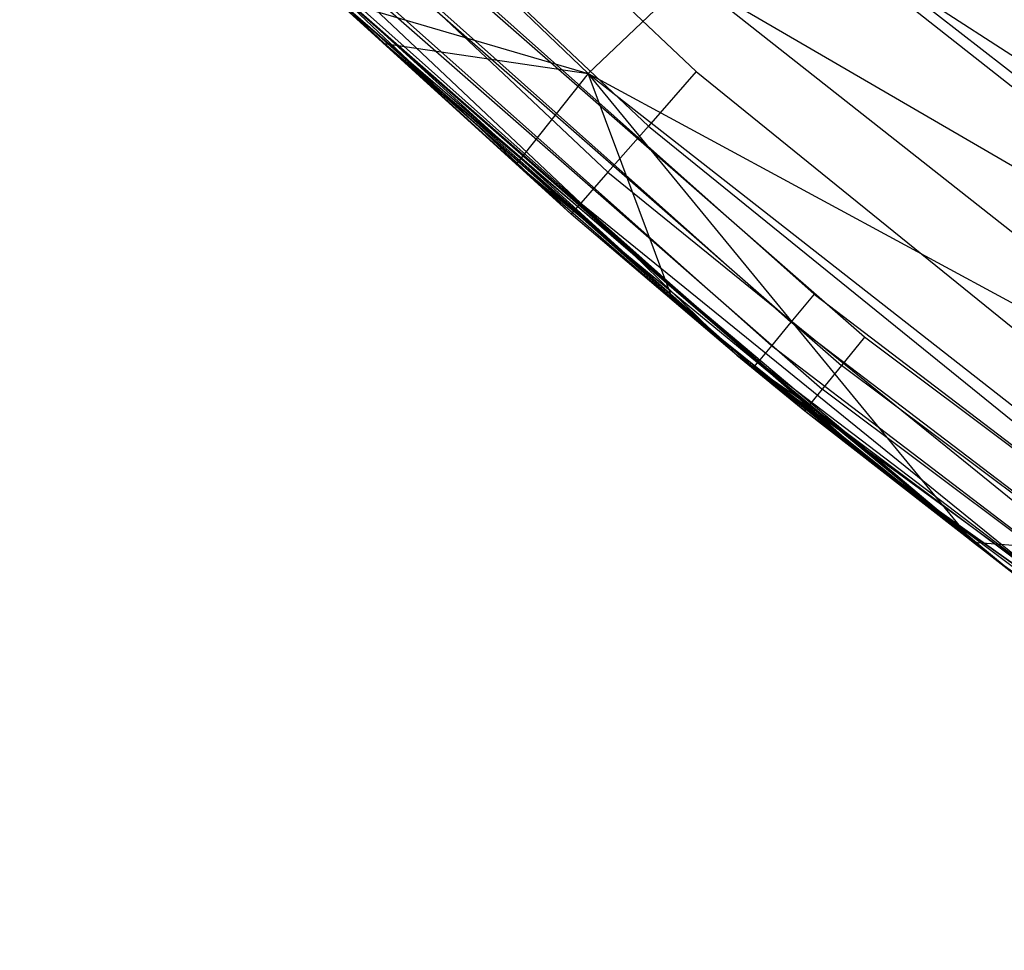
# Model space of a CAD drawing. Extents: x -4.25 to 4.25, y -4.25 to 4.25.
# Tile 1 of 34: x -3.09 to -2.57, y -3.59 to -3.1. Entities that reach past the tile are written whole.
import ezdxf

# ---------------------------------------------------------------- set-up
doc = ezdxf.new("R2010")
doc.units = 0
doc.header["$LTSCALE"] = 2.54
doc.layers.get('0').update_dxf_attribs({"color": 13, "linetype": 'CONTINUOUS'})

# ---------------------------------------------------------------- blocks, each defined once
blk = doc.blocks.new('VIS_Z_O_ENIE_2_STL_2')
at = {"color": 0}
for p, q in [((-3.09079, -2.83658, -7.82509), (-2.79117, -3.12401, -7.99141)), ((-3.09079, -2.83658, -7.82509), (-2.79117, -3.12401, -7.99141)), ((-2.96264, -2.90709, -2.4), (-2.73429, -3.12283, -2.4)), ((-2.96264, -2.90709, -2.4), (-2.73429, -3.12283, -2.4)), ((-2.98995, -2.9339, -2.40761), (-2.7595, -3.15162, -2.40761)), ((-2.98995, -2.9339, -2.40761), (-2.7595, -3.15162, -2.40761)), ((-3.01311, -2.95662, -2.42929), (-2.78087, -3.17603, -2.42929)), ((-3.01311, -2.95662, -2.42929), (-2.78087, -3.17603, -2.42929)), ((-3.02858, -2.9718, -2.46173), (-2.79515, -3.19234, -2.46173)), ((-3.02858, -2.9718, -2.46173), (-2.79515, -3.19234, -2.46173)), ((-2.80017, -3.19806, -2.5), (-3.03401, -2.97713, -2.5)), ((-2.80017, -3.19806, -2.5), (-3.03401, -2.97713, -2.5)), ((-2.91242, -3.02619, -6), (-2.67222, -3.24025, -6)), ((-2.91242, -3.02619, -6), (-2.67222, -3.24025, -6)), ((-2.68439, -3.25502, -6.00381), (-2.92568, -3.03998, -6.00381)), ((-2.68439, -3.25502, -6.00381), (-2.92568, -3.03998, -6.00381)), ((-2.36767, -3.28926, -8.11463), (-2.68549, -3.0382, -7.93391)), ((-2.68549, -3.0382, -7.93391), (-2.32424, -3.27222, -8.05763)), ((-2.68549, -3.0382, -7.93391), (-2.32424, -3.27222, -8.05763)), ((-2.36767, -3.28926, -8.11463), (-2.68549, -3.0382, -7.93391)), ((-2.63759, -3.33251, -6), (-2.96626, -3.04365, -6)), ((-2.96626, -3.04365, -5.3), (-2.63759, -3.33251, -5.3)), ((-2.63759, -3.33251, -6), (-2.96626, -3.04365, -6)), ((-2.96626, -3.04365, -5.3), (-2.63759, -3.33251, -5.3)), ((-2.69471, -3.26753, -6.01464), (-2.93693, -3.05167, -6.01464)), ((-2.69471, -3.26753, -6.01464), (-2.93693, -3.05167, -6.01464)), ((-2.64565, -3.2629, -5.3), (-2.88484, -3.05347, -5.3)), ((-2.64565, -3.2629, -5.3), (-2.88484, -3.05347, -5.3)), ((-2.6587, -3.05282, -5.3), (-2.30673, -3.32677, -5.3)), ((-2.6587, -3.05282, -2.6), (-2.30673, -3.32677, -2.6)), ((-2.6587, -3.05282, -5.3), (-2.30673, -3.32677, -5.3)), ((-2.6587, -3.05282, -2.6), (-2.30673, -3.32677, -2.6)), ((-2.70161, -3.27589, -6.03087), (-2.94445, -3.05947, -6.03087)), ((-2.70161, -3.27589, -6.03087), (-2.94445, -3.05947, -6.03087)), ((-2.89799, -3.06737, -5.29619), (-2.6577, -3.27776, -5.29619)), ((-2.89799, -3.06737, -5.29619), (-2.6577, -3.27776, -5.29619)), ((-2.79117, -3.12401, -7.99141), (-2.73819, -3.07335, -7.97449)), ((-2.79117, -3.12401, -7.99141), (-2.73819, -3.07335, -7.97449)), ((-2.41637, -3.32702, -8.15495), (-2.73819, -3.07335, -7.97449)), ((-2.73819, -3.07335, -7.97449), (-2.36767, -3.28926, -8.11463)), ((-2.73819, -3.07335, -7.97449), (-2.36767, -3.28926, -8.11463)), ((-2.41637, -3.32702, -8.15495), (-2.73819, -3.07335, -7.97449)), ((-2.90913, -3.07917, -5.28536), (-2.66792, -3.29036, -5.28536)), ((-2.90913, -3.07917, -5.28536), (-2.66792, -3.29036, -5.28536)), ((-2.70403, -3.27883, -6.05), (-2.92272, -3.08548, -6.05)), ((-2.92272, -3.08548, -6.05), (-2.70161, -3.27589, -6.03087)), ((-2.70403, -3.27883, -6.05), (-2.92272, -3.08548, -6.05)), ((-2.92272, -3.08548, -6.05), (-2.70161, -3.27589, -6.03087)), ((-2.92266, -3.08554, -7.93408), (-2.70403, -3.27883, -6.05)), ((-2.92266, -3.08554, -7.93408), (-2.70403, -3.27883, -6.05)), ((-2.92266, -3.08554, -7.93408), (-2.89855, -3.1082, -7.94746)), ((-2.92266, -3.08554, -7.93408), (-2.89855, -3.1082, -7.94746)), ((-2.92266, -3.08554, -7.93408), (-2.79117, -3.12401, -7.99141)), ((-2.92266, -3.08554, -7.93408), (-2.79117, -3.12401, -7.99141)), ((-2.91918, -3.08981, -5.25), (-2.80017, -3.19806, -2.5)), ((-2.91918, -3.08981, -5.25), (-2.80017, -3.19806, -2.5)), ((-2.91918, -3.08981, -5.25), (-2.71299, -3.27234, -5.25)), ((-2.91918, -3.08981, -5.25), (-2.71299, -3.27234, -5.25)), ((-2.91657, -3.08704, -5.26913), (-2.71299, -3.27234, -5.25)), ((-2.91657, -3.08704, -5.26913), (-2.71299, -3.27234, -5.25)), ((-2.91657, -3.08704, -5.26913), (-2.67475, -3.29878, -5.26913)), ((-2.91657, -3.08704, -5.26913), (-2.67475, -3.29878, -5.26913)), ((-2.89855, -3.1082, -7.94746), (-2.70403, -3.27883, -6.05)), ((-2.89855, -3.1082, -7.94746), (-2.70403, -3.27883, -6.05)), ((-2.89855, -3.1082, -7.94746), (-2.57199, -3.3834, -6.05)), ((-2.89855, -3.1082, -7.94746), (-2.57199, -3.3834, -6.05)), ((-2.89855, -3.1082, -7.94746), (-2.8291, -3.17155, -7.98601)), ((-2.89855, -3.1082, -7.94746), (-2.8291, -3.17155, -7.98601)), ((-2.89855, -3.1082, -7.94746), (-2.79117, -3.12401, -7.99141)), ((-2.89855, -3.1082, -7.94746), (-2.79117, -3.12401, -7.99141)), ((-2.73429, -3.12283, -2.4), (-2.7595, -3.15162, -2.40761)), ((-2.73429, -3.12283, -2.4), (-2.7595, -3.15162, -2.40761)), ((-2.73429, -3.12283, -2.4), (-2.49029, -3.32068, -2.4)), ((-2.73429, -3.12283, -2.4), (-2.49029, -3.32068, -2.4)), ((-2.79117, -3.12401, -7.99141), (-2.8291, -3.17155, -7.98601)), ((-2.79117, -3.12401, -7.99141), (-2.8291, -3.17155, -7.98601)), ((-2.58834, -3.3709, -8.11953), (-2.79117, -3.12401, -7.99141)), ((-2.79117, -3.12401, -7.99141), (-2.46374, -3.3804, -8.17314)), ((-2.58834, -3.3709, -8.11953), (-2.79117, -3.12401, -7.99141)), ((-2.74672, -3.24315, -8.03172), (-2.79117, -3.12401, -7.99141)), ((-2.74672, -3.24315, -8.03172), (-2.79117, -3.12401, -7.99141)), ((-2.79117, -3.12401, -7.99141), (-2.46374, -3.3804, -8.17314)), ((-2.79117, -3.12401, -7.99141), (-2.41637, -3.32702, -8.15495)), ((-2.79117, -3.12401, -7.99141), (-2.41637, -3.32702, -8.15495)), ((-2.7595, -3.15162, -2.40761), (-2.78087, -3.17603, -2.42929)), ((-2.7595, -3.15162, -2.40761), (-2.78087, -3.17603, -2.42929)), ((-2.7595, -3.15162, -2.40761), (-2.51325, -3.35129, -2.40761)), ((-2.7595, -3.15162, -2.40761), (-2.51325, -3.35129, -2.40761)), ((-2.8291, -3.17155, -7.98601), (-2.57199, -3.3834, -6.05)), ((-2.8291, -3.17155, -7.98601), (-2.57199, -3.3834, -6.05)), ((-2.8291, -3.17155, -7.98601), (-2.74672, -3.24315, -8.03172)), ((-2.8291, -3.17155, -7.98601), (-2.74672, -3.24315, -8.03172)), ((-2.78087, -3.17603, -2.42929), (-2.79515, -3.19234, -2.46173)), ((-2.78087, -3.17603, -2.42929), (-2.79515, -3.19234, -2.46173)), ((-2.78087, -3.17603, -2.42929), (-2.53271, -3.37725, -2.42929)), ((-2.78087, -3.17603, -2.42929), (-2.53271, -3.37725, -2.42929)), ((-2.80017, -3.19806, -2.5), (-2.79515, -3.19234, -2.46173)), ((-2.80017, -3.19806, -2.5), (-2.79515, -3.19234, -2.46173)), ((-2.79515, -3.19234, -2.46173), (-2.54572, -3.39459, -2.46173)), ((-2.71299, -3.27234, -2.5), (-2.79515, -3.19234, -2.46173)), ((-2.71299, -3.27234, -2.5), (-2.79515, -3.19234, -2.46173)), ((-2.79515, -3.19234, -2.46173), (-2.54572, -3.39459, -2.46173)), ((-2.71299, -3.27234, -5.25), (-2.80017, -3.19806, -2.5)), ((-2.71299, -3.27234, -5.25), (-2.80017, -3.19806, -2.5)), ((-2.71299, -3.27234, -2.5), (-2.80017, -3.19806, -2.5)), ((-2.71299, -3.27234, -2.5), (-2.80017, -3.19806, -2.5)), ((-2.67222, -3.24025, -6), (-2.68439, -3.25502, -6.00381)), ((-2.67222, -3.24025, -6), (-2.68439, -3.25502, -6.00381)), ((-2.67222, -3.24025, -6), (-2.41634, -3.4353, -6)), ((-2.67222, -3.24025, -6), (-2.41634, -3.4353, -6)), ((-2.74672, -3.24315, -8.03172), (-2.57199, -3.3834, -6.05)), ((-2.74672, -3.24315, -8.03172), (-2.58834, -3.3709, -8.11953)), ((-2.74672, -3.24315, -8.03172), (-2.57199, -3.3834, -6.05)), ((-2.74672, -3.24315, -8.03172), (-2.58834, -3.3709, -8.11953)), ((-2.68439, -3.25502, -6.00381), (-2.69471, -3.26753, -6.01464)), ((-2.68439, -3.25502, -6.00381), (-2.69471, -3.26753, -6.01464)), ((-2.42735, -3.45095, -6.00381), (-2.68439, -3.25502, -6.00381)), ((-2.42735, -3.45095, -6.00381), (-2.68439, -3.25502, -6.00381)), ((-2.64565, -3.2629, -5.3), (-2.6577, -3.27776, -5.29619)), ((-2.64565, -3.2629, -5.3), (-2.6577, -3.27776, -5.29619)), ((-2.39131, -3.45364, -5.3), (-2.64565, -3.2629, -5.3)), ((-2.39131, -3.45364, -5.3), (-2.64565, -3.2629, -5.3)), ((-2.69471, -3.26753, -6.01464), (-2.70161, -3.27589, -6.03087)), ((-2.69471, -3.26753, -6.01464), (-2.70161, -3.27589, -6.03087)), ((-2.43668, -3.46422, -6.01464), (-2.69471, -3.26753, -6.01464)), ((-2.43668, -3.46422, -6.01464), (-2.69471, -3.26753, -6.01464)), ((-2.71299, -3.27234, -5.25), (-2.71299, -3.27234, -2.5)), ((-2.71299, -3.27234, -5.25), (-2.71299, -3.27234, -2.5)), ((-2.71299, -3.27234, -5.25), (-2.67714, -3.30174, -5.25)), ((-2.67714, -3.30174, -5.25), (-2.71299, -3.27234, -2.5)), ((-2.67714, -3.30174, -5.25), (-2.71299, -3.27234, -2.5)), ((-2.55028, -3.40068, -2.5), (-2.71299, -3.27234, -2.5)), ((-2.71299, -3.27234, -2.5), (-2.54572, -3.39459, -2.46173)), ((-2.71299, -3.27234, -2.5), (-2.54572, -3.39459, -2.46173)), ((-2.55028, -3.40068, -2.5), (-2.71299, -3.27234, -2.5)), ((-2.71299, -3.27234, -5.25), (-2.67714, -3.30174, -5.25)), ((-2.71299, -3.27234, -5.25), (-2.67475, -3.29878, -5.26913)), ((-2.71299, -3.27234, -5.25), (-2.67475, -3.29878, -5.26913)), ((-2.70403, -3.27883, -6.05), (-2.70161, -3.27589, -6.03087)), ((-2.70403, -3.27883, -6.05), (-2.70161, -3.27589, -6.03087)), ((-2.57199, -3.3834, -6.05), (-2.70403, -3.27883, -6.05)), ((-2.57199, -3.3834, -6.05), (-2.70403, -3.27883, -6.05)), ((-2.57199, -3.3834, -6.05), (-2.70161, -3.27589, -6.03087)), ((-2.57199, -3.3834, -6.05), (-2.70161, -3.27589, -6.03087)), ((-2.44291, -3.47309, -6.03087), (-2.70161, -3.27589, -6.03087)), ((-2.44291, -3.47309, -6.03087), (-2.70161, -3.27589, -6.03087)), ((-2.6577, -3.27776, -5.29619), (-2.66792, -3.29036, -5.28536)), ((-2.6577, -3.27776, -5.29619), (-2.66792, -3.29036, -5.28536)), ((-2.4022, -3.46937, -5.29619), (-2.6577, -3.27776, -5.29619)), ((-2.4022, -3.46937, -5.29619), (-2.6577, -3.27776, -5.29619)), ((-2.66792, -3.29036, -5.28536), (-2.67475, -3.29878, -5.26913)), ((-2.66792, -3.29036, -5.28536), (-2.67475, -3.29878, -5.26913)), ((-2.41143, -3.48271, -5.28536), (-2.66792, -3.29036, -5.28536)), ((-2.41143, -3.48271, -5.28536), (-2.66792, -3.29036, -5.28536)), ((-2.67475, -3.29878, -5.26913), (-2.67714, -3.30174, -5.25)), ((-2.67475, -3.29878, -5.26913), (-2.67714, -3.30174, -5.25)), ((-2.4176, -3.49162, -5.26913), (-2.67475, -3.29878, -5.26913)), ((-2.4176, -3.49162, -5.26913), (-2.67475, -3.29878, -5.26913)), ((-2.67714, -3.30174, -5.25), (-2.55028, -3.40068, -2.5)), ((-2.67714, -3.30174, -5.25), (-2.55028, -3.40068, -2.5)), ((-2.67714, -3.30174, -5.25), (-2.41977, -3.49475, -5.25)), ((-2.67714, -3.30174, -5.25), (-2.41977, -3.49475, -5.25)), ((-2.28096, -3.58605, -6), (-2.63759, -3.33251, -6)), ((-2.63759, -3.33251, -5.3), (-2.28096, -3.58605, -5.3)), ((-2.63759, -3.33251, -6), (-2.63759, -3.33251, -5.3)), ((-2.28096, -3.58605, -6), (-2.63759, -3.33251, -6)), ((-2.63759, -3.33251, -5.3), (-2.28096, -3.58605, -5.3)), ((-2.63759, -3.33251, -6), (-2.63759, -3.33251, -5.3)), ((-2.58834, -3.3709, -8.11953), (-2.57199, -3.3834, -6.05)), ((-2.58834, -3.3709, -8.11953), (-2.57199, -3.3834, -6.05)), ((-2.58834, -3.3709, -8.11953), (-2.57198, -3.3834, -8.12859)), ((-2.58834, -3.3709, -8.11953), (-2.57198, -3.3834, -8.12859)), ((-2.58834, -3.3709, -8.11953), (-2.46374, -3.3804, -8.17314)), ((-2.58834, -3.3709, -8.11953), (-2.46374, -3.3804, -8.17314)), ((-2.57198, -3.3834, -8.12859), (-2.57199, -3.3834, -6.05)), ((-2.57198, -3.3834, -8.12859), (-2.57199, -3.3834, -6.05)), ((-2.4451, -3.4762, -6.05), (-2.57199, -3.3834, -6.05)), ((-2.57199, -3.3834, -6.05), (-2.44291, -3.47309, -6.03087)), ((-2.57199, -3.3834, -6.05), (-2.44291, -3.47309, -6.03087)), ((-2.4451, -3.4762, -6.05), (-2.57199, -3.3834, -6.05))]:
    blk.add_line(p, q, dxfattribs=at)

msp = doc.modelspace()

# ---------------------------------------------------------------- block references
at = {"color": 0}
msp.add_blockref('VIS_Z_O_ENIE_2_STL_2', (0, 0), dxfattribs=at)

doc.saveas('drawing.dxf')
